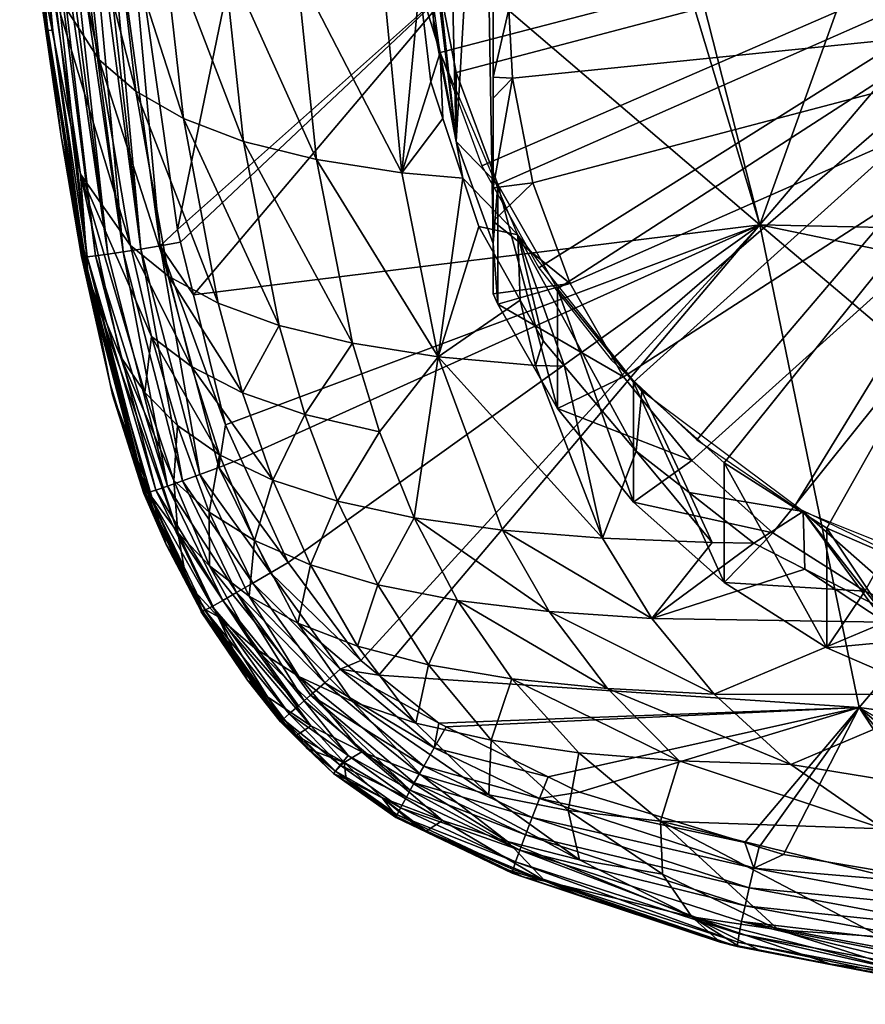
# Model space of a CAD drawing. Extents: x -0.096 to 0.096, y -0.15 to 0.
# Tile 59 of 256: x -0.018 to -0.005, y -0.15 to -0.134. Entities that reach past the tile are written whole.
import ezdxf

# ---------------------------------------------------------------- set-up
doc = ezdxf.new("R2010")
doc.units = 0
doc.layers.add('mesh', color=7, linetype='CONTINUOUS')

msp = doc.modelspace()

# ---------------------------------------------------------------- meshes
at = {"layer": 'mesh'}
mesh = msp.add_polyface(dxfattribs=at)
corners = [(-0.01158, -0.136368, -0.00253), (-0.011935, -0.133438, 0.001377), (-0.01158, -0.13528, 0.001836), (-0.011935, -0.134527, -0.002989), (-0.012, -0.132227, 0.001075), (-0.011981, -0.132653, -0.003456), (-0.011981, -0.131565, 0.00091), (-0.011716, -0.129708, 0.000447), (-0.011716, -0.130797, -0.003919), (-0.010495, -0.132027, -0.007735), (-0.011, -0.131743, -0.007485), (-0.011, -0.131843, -0.007468), (-0.01075, -0.134284, -0.007172), (-0.011, -0.135355, -0.006705), (-0.010692, -0.135368, -0.006902), (-0.011, -0.137969, -0.002131), (-0.011, -0.128663, -0.004451), (-0.011148, -0.129006, -0.004366), (-0.01225, -0.131889, 0.002434), (-0.012232, -0.132971, -0.001902), (-0.012246, -0.133142, -0.001848), (-0.011833, -0.128812, 0.001667), (-0.012156, -0.133916, -0.001621), (-0.012075, -0.130999, -0.002524), (-0.011431, -0.133722, 0.019864), (-0.015958, -0.137752, 0.018745), (-0.014565, -0.131, 0.019379), (-0.00912, -0.131, 0.020314), (-0.014154, -0.132137, -0.00083), (-0.01414, -0.131, -0.001114), (-0.014412, -0.131, -0.000821), (-0.012723, -0.133865, -0.001322), (-0.012432, -0.136859, -0.000275), (-0.01198, -0.135426, -0.001178), (-0.013583, -0.131, -0.001522), (-0.014046, -0.131, -0.001215), (-0.014084, -0.133661, -0.000367), (-0.013777, -0.136649, 0.000693), (-0.011, -0.133685, -0.007164), (-0.010733, -0.13369, -0.00732), (-0.011833, -0.134965, 0.003201), (-0.012661, -0.130999, -0.002135)]
mesh.append_faces([[corners[k] for k in face] for face in [(0, 1, 2, 2), (3, 1, 0, 0), (3, 4, 1, 1), (5, 4, 3, 3), (5, 6, 4, 4), (5, 7, 6, 6), (8, 7, 5, 5), (9, 10, 11, 11), (12, 13, 14, 14), (15, 11, 16, 16), (17, 15, 16, 16), (17, 0, 15, 15), (0, 5, 3, 3), (0, 8, 5, 5), (17, 8, 0, 0), (18, 19, 20, 20), (21, 19, 18, 18), (22, 18, 20, 20), (21, 23, 19, 19), (24, 25, 26, 26), (26, 27, 24, 24), (28, 29, 30, 30), (31, 20, 19, 19), (31, 22, 20, 20), (32, 22, 31, 31), (32, 33, 22, 22), (31, 34, 35, 35), (28, 35, 29, 29), (28, 31, 35, 35), (36, 31, 28, 28), (36, 32, 31, 31), (37, 32, 36, 36), (12, 38, 13, 13), (39, 38, 12, 12), (11, 38, 39, 39), (15, 38, 11, 11), (15, 13, 38, 38), (22, 40, 18, 18), (33, 40, 22, 22), (31, 41, 34, 34), (19, 41, 31, 31), (23, 41, 19, 19)]])
mesh = msp.add_polyface(dxfattribs=at)
corners = [(-0.009988, -0.140563, -0.004863), (-0.010926, -0.137043, 0.002276), (-0.009988, -0.138681, 0.002684), (-0.010495, -0.132027, -0.007735), (-0.011, -0.131843, -0.007468), (-0.010733, -0.13369, -0.00732), (-0.009986, -0.130423, -0.008135), (-0.011, -0.131743, -0.007485), (-0.010374, -0.137018, -0.00649), (-0.011, -0.137618, -0.005859), (-0.009788, -0.138597, -0.006097), (-0.010692, -0.135368, -0.006902), (-0.011, -0.137097, -0.006062), (-0.011, -0.138762, -0.005312), (0, -0.132227, 0.001075), (-0.011935, -0.133438, 0.001377), (-0.012, -0.132227, 0.001075), (-0.011981, -0.131565, 0.00091), (-0.0002, -0.143869, 0.003978), (-0.002122, -0.143687, 0.003933), (-0.008792, -0.140152, 0.003051), (-0.007368, -0.141418, 0.003367), (-0.005753, -0.142446, 0.003623), (-0.01158, -0.13528, 0.001836), (0, -0.134284, -0.007172), (-0.01075, -0.134284, -0.007172), (-0.008948, -0.140065, -0.005731), (-0.0066, -0.142517, -0.00512), (-0.005154, -0.143437, -0.00489), (-0.009219, -0.128918, -0.00851), (-0.004411, -0.131, 0.020653), (-0.001135, -0.131, 0.02084), (-0.006807, -0.137677, 0.020112), (-0.008502, -0.131, 0.02042), (-0.008816, -0.131, 0.020366), (-0.011431, -0.133722, 0.019864), (-0.00912, -0.131, 0.020314), (0.000018, -0.137825, 0.020393), (0, -0.131, 0.020905), (0.000017, -0.139095, 0.02023), (0, -0.131889, 0.002434), (-0.012026, -0.129626, 0.001869), (-0.012241, -0.131433, 0.00232), (-0.012169, -0.133252, 0.002774), (-0.009145, -0.139797, 0.004405), (-0.007794, -0.141059, 0.00472), (-0.010282, -0.13835, 0.004045), (-0.011178, -0.136751, 0.003646), (-0.00626, -0.142106, 0.004981), (-0.002791, -0.143462, 0.005319), (-0.000938, -0.14374, 0.005389), (-0.010609, -0.137832, 0.003915), (-0.011225, -0.137702, -0.000586), (-0.010574, -0.13886, -0.000286), (-0.011833, -0.134965, 0.003201)]
mesh.append_faces([[corners[k] for k in face] for face in [(0, 1, 2, 2), (3, 4, 5, 5), (6, 7, 3, 3), (8, 9, 10, 10), (11, 12, 8, 8), (9, 13, 10, 10), (14, 15, 16, 16), (16, 17, 14, 14), (18, 19, 14, 14), (14, 20, 2, 2), (14, 21, 20, 20), (22, 21, 14, 14), (14, 23, 15, 15), (14, 1, 23, 23), (2, 1, 14, 14), (24, 5, 25, 25), (24, 8, 10, 10), (24, 11, 8, 8), (25, 11, 24, 24), (10, 26, 24, 24), (27, 28, 24, 24), (24, 3, 5, 5), (24, 6, 3, 3), (29, 6, 24, 24), (30, 31, 32, 32), (32, 33, 30, 30), (32, 34, 33, 33), (35, 34, 32, 32), (35, 36, 34, 34), (37, 31, 38, 38), (37, 32, 31, 31), (39, 32, 37, 37), (40, 41, 42, 42), (42, 43, 40, 40), (40, 44, 45, 45), (40, 46, 44, 44), (47, 46, 40, 40), (45, 48, 40, 40), (49, 50, 40, 40), (51, 52, 53, 53), (40, 54, 47, 47), (40, 43, 54, 54)]])
mesh = msp.add_polyface(dxfattribs=at)
corners = [(-0.017506, -0.132099, 0.005073), (-0.017712, -0.131, 0.005722), (-0.018043, -0.131, 0.00835), (-0.017609, -0.131, 0.004904), (-0.017925, -0.133941, 0.009644), (-0.018084, -0.131, 0.008674), (-0.018233, -0.131, 0.009858), (-0.017189, -0.135083, 0.006141), (-0.018382, -0.131, 0.011042), (-0.01831, -0.132669, 0.013428), (-0.0184, -0.131, 0.012854), (-0.018411, -0.131, 0.013951), (-0.015154, -0.131, -0.000024), (-0.014154, -0.132137, -0.00083), (-0.014412, -0.131, -0.000821), (-0.015317, -0.13186, 0.000283), (-0.01586, -0.131, 0.000785), (-0.016229, -0.131, 0.001454), (-0.015794, -0.131, 0.000665), (-0.015272, -0.131, 0.000104), (-0.01696, -0.132604, 0.003465), (-0.017248, -0.131, 0.003659), (-0.017559, -0.131, 0.00473), (-0.017128, -0.131, 0.003247), (-0.01524, -0.133382, 0.000751), (-0.014084, -0.133661, -0.000367), (-0.0162, -0.13303, 0.002028), (-0.016285, -0.131511, 0.001553), (-0.016379, -0.131, 0.001725), (-0.017184, -0.131015, 0.018875), (-0.016895, -0.131, 0.018978), (-0.016778, -0.13201, 0.018952), (-0.016534, -0.138058, 0.018483), (-0.017468, -0.131028, 0.018733), (-0.017336, -0.131023, 0.018821), (-0.018394, -0.131413, 0.017099), (-0.018373, -0.131041, 0.017491), (-0.017998, -0.134618, 0.017209), (-0.018428, -0.131037, 0.017267), (-0.01844, -0.131032, 0.017123), (-0.01826, -0.131046, 0.017839), (-0.017919, -0.134621, 0.017537), (-0.016814, -0.138103, 0.018269), (-0.017744, -0.131039, 0.01855), (-0.017843, -0.131041, 0.01844), (-0.017057, -0.138139, 0.018002), (-0.017967, -0.131044, 0.018303), (-0.018158, -0.131047, 0.018032), (-0.018083, -0.131047, 0.018175), (-0.014565, -0.131, 0.019379), (-0.017027, -0.131, 0.002901)]
mesh.append_faces([[corners[k] for k in face] for face in [(0, 1, 2, 2), (0, 3, 1, 1), (4, 5, 6, 6), (4, 2, 5, 5), (7, 0, 2, 2), (8, 4, 6, 6), (8, 9, 4, 4), (10, 9, 8, 8), (11, 9, 10, 10), (12, 13, 14, 14), (15, 16, 17, 17), (15, 18, 16, 16), (19, 18, 15, 15), (20, 21, 22, 22), (20, 23, 21, 21), (15, 12, 19, 19), (15, 13, 12, 12), (24, 13, 15, 15), (24, 25, 13, 13), (15, 26, 24, 24), (15, 27, 26, 26), (17, 27, 15, 15), (17, 28, 27, 27), (20, 26, 27, 27), (0, 22, 3, 3), (0, 20, 22, 22), (29, 30, 31, 31), (32, 33, 34, 34), (35, 36, 37, 37), (35, 38, 36, 36), (39, 38, 35, 35), (36, 40, 41, 41), (42, 43, 33, 33), (42, 44, 43, 43), (45, 46, 44, 44), (47, 40, 48, 48), (49, 31, 30, 30), (11, 39, 9, 9), (39, 35, 9, 9), (27, 28, 50, 50), (50, 23, 20, 20), (20, 27, 50, 50)]])
mesh = msp.add_polyface(dxfattribs=at)
corners = [(-0.017998, -0.134618, 0.017209), (-0.018006, -0.134607, 0.016895), (-0.018394, -0.131413, 0.017099), (-0.017866, -0.135753, 0.016822), (-0.017788, -0.136286, 0.016795), (-0.017468, -0.138175, 0.016861), (-0.01623, -0.138007, 0.01864), (-0.016778, -0.13201, 0.018952), (-0.015958, -0.137752, 0.018745), (-0.017919, -0.134621, 0.017537), (-0.017425, -0.138179, 0.017197), (-0.014565, -0.131, 0.019379), (-0.011431, -0.133722, 0.019864), (-0.01591, -0.137949, 0.018739), (-0.017189, -0.135083, 0.006141), (-0.018043, -0.131, 0.00835), (-0.017925, -0.133941, 0.009644), (-0.016615, -0.135577, 0.004555), (-0.017506, -0.132099, 0.005073), (-0.01831, -0.132669, 0.013428), (-0.013777, -0.136649, 0.000693), (-0.014084, -0.133661, -0.000367), (-0.01524, -0.133382, 0.000751), (-0.01492, -0.136365, 0.001821), (-0.0162, -0.13303, 0.002028), (-0.017482, -0.136878, 0.010812), (-0.017362, -0.138521, 0.015815), (-0.0167, -0.138003, 0.007347), (-0.016094, -0.138486, 0.005786), (-0.015865, -0.136007, 0.00311), (-0.01696, -0.132604, 0.003465), (-0.01436, -0.139259, 0.003084), (-0.015319, -0.138906, 0.004361), (-0.017184, -0.131015, 0.018875), (-0.016534, -0.138058, 0.018483), (-0.017336, -0.131023, 0.018821), (-0.016814, -0.138103, 0.018269), (-0.017468, -0.131028, 0.018733), (-0.018373, -0.131041, 0.017491), (-0.01826, -0.131046, 0.017839), (-0.017382, -0.138177, 0.017366), (-0.018158, -0.131047, 0.018032), (-0.017249, -0.138164, 0.017696), (-0.017057, -0.138139, 0.018002), (-0.017843, -0.131041, 0.01844), (-0.018083, -0.131047, 0.018175), (-0.017967, -0.131044, 0.018303), (-0.017417, -0.138158, 0.01668)]
mesh.append_faces([[corners[k] for k in face] for face in [(0, 1, 2, 2), (0, 3, 1, 1), (0, 4, 3, 3), (5, 4, 0, 0), (6, 7, 8, 8), (9, 10, 0, 0), (11, 8, 7, 7), (12, 13, 8, 8), (14, 15, 16, 16), (17, 18, 14, 14), (19, 3, 4, 4), (19, 1, 3, 3), (19, 2, 1, 1), (20, 21, 22, 22), (22, 23, 20, 20), (22, 24, 23, 23), (25, 19, 26, 26), (25, 16, 19, 19), (27, 16, 25, 25), (27, 14, 16, 16), (28, 17, 14, 14), (29, 24, 30, 30), (29, 23, 24, 24), (31, 23, 29, 29), (17, 30, 18, 18), (17, 29, 30, 30), (32, 29, 17, 17), (6, 33, 7, 7), (34, 33, 6, 6), (35, 33, 34, 34), (36, 37, 34, 34), (0, 38, 9, 9), (39, 40, 9, 9), (40, 41, 42, 42), (39, 41, 40, 40), (43, 44, 36, 36), (45, 46, 43, 43), (42, 45, 43, 43), (41, 45, 42, 42), (47, 19, 4, 4), (26, 19, 47, 47)]])
mesh = msp.add_polyface(dxfattribs=at)
corners = [(-0.005753, -0.144327, -0.003924), (-0.007368, -0.141418, 0.003367), (-0.005753, -0.142446, 0.003623), (-0.007368, -0.143299, -0.004181), (-0.008792, -0.140152, 0.003051), (-0.008792, -0.142034, -0.004496), (-0.009988, -0.138681, 0.002684), (-0.009988, -0.140563, -0.004863), (-0.010926, -0.138924, -0.005271), (-0.010926, -0.137043, 0.002276), (-0.007876, -0.141383, -0.005402), (-0.0066, -0.142517, -0.00512), (-0.008948, -0.140065, -0.005731), (-0.009788, -0.138597, -0.006097), (-0.011, -0.138762, -0.005312), (0, -0.132227, 0.001075), (-0.003989, -0.143209, 0.003813), (-0.002122, -0.143687, 0.003933), (0, -0.134284, -0.007172), (-0.003574, -0.144121, -0.00472), (-0.001901, -0.14455, -0.004613), (-0.005154, -0.143437, -0.00489), (-0.000179, -0.144713, -0.004572), (-0.010609, -0.137832, 0.003915), (-0.010213, -0.139501, -0.00012), (-0.009877, -0.139899, 0), (-0.008662, -0.140293, 0.004529), (-0.007916, -0.141886, 0.000657), (-0.006125, -0.142182, 0.005), (-0.006807, -0.137677, 0.020112), (-0.002153, -0.141613, 0.019935), (-0.005244, -0.145263, 0.019257), (-0.012794, -0.144754, 0.018586), (0.000017, -0.139095, 0.02023), (-0.01033, -0.13989, 0.000178), (-0.009281, -0.142603, 0.001833), (-0.011862, -0.139749, 0.000995), (-0.010849, -0.142476, 0.002621), (0, -0.131889, 0.002434), (-0.004579, -0.142913, 0.005182), (-0.002791, -0.143462, 0.005319), (-0.00626, -0.142106, 0.004981), (-0.008749, -0.141233, 0.000404), (-0.010574, -0.13886, -0.000286), (-0.006901, -0.142683, 0.000966), (-0.013076, -0.144528, 0.018582), (-0.014222, -0.142986, 0.018595), (0.000012, -0.143328, 0.019686), (-0.007554, -0.142671, 0.001173)]
mesh.append_faces([[corners[k] for k in face] for face in [(0, 1, 2, 2), (3, 4, 1, 1), (5, 4, 3, 3), (5, 6, 4, 4), (7, 6, 5, 5), (8, 9, 7, 7), (10, 5, 11, 11), (10, 7, 5, 5), (12, 7, 10, 10), (12, 8, 7, 7), (13, 8, 12, 12), (13, 14, 8, 8), (15, 16, 2, 2), (15, 17, 16, 16), (18, 10, 11, 11), (18, 12, 10, 10), (18, 19, 20, 20), (18, 21, 19, 19), (20, 22, 18, 18), (23, 24, 25, 25), (26, 27, 28, 28), (29, 30, 31, 31), (31, 32, 29, 29), (33, 30, 29, 29), (34, 25, 24, 24), (34, 35, 25, 25), (36, 35, 34, 34), (36, 37, 35, 35), (38, 39, 40, 40), (38, 41, 39, 39), (42, 23, 25, 25), (42, 26, 23, 23), (23, 43, 24, 24), (28, 27, 44, 44), (26, 42, 27, 27), (45, 46, 29, 29), (47, 30, 33, 33), (35, 42, 25, 25), (48, 42, 35, 35), (48, 27, 42, 42), (44, 27, 48, 48), (24, 43, 34, 34)]])
mesh = msp.add_polyface(dxfattribs=at)
corners = [(-0.010926, -0.137043, 0.002276), (-0.011, -0.137969, -0.002131), (-0.01158, -0.136368, -0.00253), (-0.01158, -0.13528, 0.001836), (-0.010926, -0.138924, -0.005271), (-0.011, -0.138762, -0.005312), (-0.010374, -0.137018, -0.00649), (-0.011, -0.137097, -0.006062), (-0.011, -0.137618, -0.005859), (-0.010692, -0.135368, -0.006902), (-0.011, -0.135683, -0.006615), (-0.011, -0.135355, -0.006705), (-0.010609, -0.137832, 0.003915), (-0.011477, -0.136943, -0.000783), (-0.011225, -0.137702, -0.000586), (-0.006807, -0.137677, 0.020112), (-0.015707, -0.138779, 0.018711), (-0.011431, -0.133722, 0.019864), (-0.015206, -0.140823, 0.018643), (-0.014963, -0.141357, 0.018631), (-0.014222, -0.142986, 0.018595), (-0.01591, -0.137949, 0.018739), (-0.012432, -0.136859, -0.000275), (-0.011788, -0.136005, -0.001028), (-0.01198, -0.135426, -0.001178), (-0.011862, -0.139749, 0.000995), (-0.013777, -0.136649, 0.000693), (-0.012783, -0.140933, 0.002709), (-0.01224, -0.142283, 0.003552), (-0.013207, -0.139539, 0.001963), (-0.01492, -0.136365, 0.001821), (-0.013956, -0.14066, 0.003815), (-0.01436, -0.139259, 0.003084), (-0.013446, -0.142022, 0.004631), (-0.012808, -0.143337, 0.005549), (-0.010849, -0.142476, 0.002621), (-0.010118, -0.143756, 0.003614), (-0.014463, -0.141691, 0.005861), (-0.013871, -0.143023, 0.006743), (-0.011833, -0.134965, 0.003201), (-0.010574, -0.13886, -0.000286), (-0.01033, -0.13989, 0.000178)]
mesh.append_faces([[corners[k] for k in face] for face in [(0, 1, 2, 2), (2, 3, 0, 0), (4, 1, 0, 0), (5, 1, 4, 4), (6, 7, 8, 8), (9, 10, 7, 7), (11, 10, 9, 9), (10, 11, 1, 1), (1, 7, 10, 10), (1, 8, 7, 7), (5, 8, 1, 1), (12, 13, 14, 14), (15, 16, 17, 17), (15, 18, 16, 16), (15, 19, 18, 18), (15, 20, 19, 19), (16, 21, 17, 17), (22, 13, 23, 23), (23, 24, 22, 22), (25, 22, 26, 26), (25, 13, 22, 22), (14, 13, 25, 25), (25, 27, 28, 28), (25, 29, 27, 27), (26, 29, 25, 25), (26, 30, 29, 29), (31, 29, 32, 32), (31, 27, 29, 29), (33, 27, 31, 31), (33, 28, 27, 27), (34, 28, 33, 33), (28, 35, 25, 25), (28, 36, 35, 35), (37, 33, 31, 31), (38, 33, 37, 37), (38, 34, 33, 33), (39, 13, 12, 12), (39, 23, 13, 13), (24, 23, 39, 39), (40, 25, 41, 41), (14, 25, 40, 40)]])
mesh = msp.add_polyface(dxfattribs=at)
corners = [(-0.01623, -0.138007, 0.01864), (-0.015707, -0.138779, 0.018711), (-0.015206, -0.140823, 0.018643), (-0.01591, -0.137949, 0.018739), (-0.015958, -0.137752, 0.018745), (-0.017998, -0.134618, 0.017209), (-0.017454, -0.138179, 0.017028), (-0.017468, -0.138175, 0.016861), (-0.017425, -0.138179, 0.017197), (-0.017919, -0.134621, 0.017537), (-0.017382, -0.138177, 0.017366), (-0.017249, -0.138164, 0.017696), (-0.016299, -0.141849, 0.017541), (-0.015309, -0.141491, 0.018527), (-0.015606, -0.141602, 0.018365), (-0.016534, -0.138058, 0.018483), (-0.01588, -0.141702, 0.018141), (-0.016814, -0.138103, 0.018269), (-0.016116, -0.141786, 0.017862), (-0.017057, -0.138139, 0.018002), (-0.016491, -0.141901, 0.016675), (-0.017018, -0.140176, 0.016557), (-0.016483, -0.141902, 0.016847), (-0.01646, -0.141898, 0.017021), (-0.016422, -0.141887, 0.017197), (-0.014463, -0.141691, 0.005861), (-0.014939, -0.140316, 0.005073), (-0.015738, -0.139905, 0.006478), (-0.017362, -0.138521, 0.015815), (-0.016857, -0.139748, 0.012127), (-0.017482, -0.136878, 0.010812), (-0.015953, -0.142515, 0.013666), (-0.016362, -0.141959, 0.015384), (-0.016984, -0.140348, 0.016546), (-0.016094, -0.138486, 0.005786), (-0.017189, -0.135083, 0.006141), (-0.0167, -0.138003, 0.007347), (-0.015319, -0.138906, 0.004361), (-0.016615, -0.135577, 0.004555), (-0.015297, -0.141292, 0.007239), (-0.016368, -0.139431, 0.008019), (-0.015961, -0.140831, 0.008752), (-0.016473, -0.140313, 0.010388), (-0.016019, -0.141696, 0.01116), (-0.01436, -0.139259, 0.003084), (-0.013207, -0.139539, 0.001963), (-0.01492, -0.136365, 0.001821), (-0.015865, -0.136007, 0.00311), (-0.013956, -0.14066, 0.003815), (-0.017417, -0.138158, 0.01668), (-0.017788, -0.136286, 0.016795)]
mesh.append_faces([[corners[k] for k in face] for face in [(0, 1, 2, 2), (0, 3, 1, 1), (4, 3, 0, 0), (5, 6, 7, 7), (5, 8, 6, 6), (9, 10, 8, 8), (10, 11, 12, 12), (13, 0, 2, 2), (14, 15, 0, 0), (16, 17, 15, 15), (18, 19, 17, 17), (11, 19, 18, 18), (7, 20, 21, 21), (6, 20, 7, 7), (8, 22, 6, 6), (10, 23, 8, 8), (12, 24, 10, 10), (25, 26, 27, 27), (28, 29, 30, 30), (28, 31, 29, 29), (32, 31, 28, 28), (28, 21, 33, 33), (34, 35, 36, 36), (37, 38, 34, 34), (39, 27, 40, 40), (41, 40, 42, 42), (41, 39, 40, 40), (34, 26, 37, 37), (34, 27, 26, 26), (36, 27, 34, 34), (36, 40, 27, 27), (30, 40, 36, 36), (30, 42, 40, 40), (29, 42, 30, 30), (29, 43, 42, 42), (44, 45, 46, 46), (37, 44, 47, 47), (26, 44, 37, 37), (26, 48, 44, 44), (7, 49, 50, 50), (7, 21, 49, 49), (49, 21, 28, 28)]])
mesh = msp.add_polyface(dxfattribs=at)
corners = [(-0.012088, -0.146186, 0.018325), (-0.011924, -0.1459, 0.018495), (-0.010268, -0.146693, 0.018538), (-0.013645, -0.144875, 0.018315), (-0.013404, -0.144661, 0.018481), (-0.011854, -0.145509, 0.018602), (-0.012794, -0.144754, 0.018586), (-0.010131, -0.146356, 0.018639), (-0.009639, -0.146598, 0.01865), (-0.011735, -0.145568, 0.018604), (-0.012237, -0.146449, 0.018087), (-0.013868, -0.145072, 0.018085), (-0.012303, -0.146567, 0.017945), (-0.012453, -0.146843, 0.017448), (-0.013401, -0.14617, 0.017444), (-0.012361, -0.146673, 0.017789), (-0.013478, -0.146265, 0.017081), (-0.012508, -0.146951, 0.017082), (-0.013508, -0.146305, 0.016715), (-0.012526, -0.146996, 0.016714), (-0.013306, -0.14639, 0.016372), (-0.013279, -0.146021, 0.017782), (-0.005244, -0.145263, 0.019257), (-0.012741, -0.146686, 0.015416), (-0.013338, -0.146132, 0.014734), (-0.012134, -0.146325, 0.011403), (-0.011066, -0.146637, 0.010214), (-0.013211, -0.145173, 0.010133), (-0.012212, -0.14551, 0.008888), (-0.01306, -0.145961, 0.012707), (-0.011793, -0.147043, 0.01413), (-0.014051, -0.144777, 0.011505), (-0.010774, -0.147373, 0.012901), (-0.008504, -0.143866, 0.002863), (-0.010849, -0.142476, 0.002621), (-0.010118, -0.143756, 0.003614), (-0.012808, -0.143337, 0.005549), (-0.011556, -0.143581, 0.004507), (-0.01224, -0.142283, 0.003552), (-0.012014, -0.144594, 0.006593), (-0.010703, -0.144816, 0.005598), (-0.011031, -0.145781, 0.007789), (-0.009652, -0.145978, 0.006848), (-0.00982, -0.146884, 0.009167), (-0.009202, -0.144968, 0.004756), (-0.008076, -0.146102, 0.006066), (-0.013132, -0.1443, 0.007743), (-0.013076, -0.144528, 0.018582), (-0.006807, -0.137677, 0.020112)]
mesh.append_faces([[corners[k] for k in face] for face in [(0, 1, 2, 2), (3, 1, 0, 0), (4, 1, 3, 3), (4, 5, 1, 1), (6, 5, 4, 4), (2, 7, 8, 8), (1, 7, 2, 2), (1, 9, 7, 7), (5, 9, 1, 1), (10, 11, 0, 0), (12, 11, 10, 10), (13, 14, 15, 15), (13, 16, 14, 14), (17, 18, 16, 16), (19, 20, 18, 18), (14, 21, 15, 15), (12, 15, 21, 21), (22, 5, 6, 6), (20, 23, 24, 24), (25, 26, 27, 27), (26, 28, 27, 27), (29, 24, 30, 30), (29, 25, 31, 31), (32, 25, 29, 29), (33, 34, 35, 35), (36, 37, 38, 38), (39, 37, 36, 36), (39, 40, 37, 37), (41, 40, 39, 39), (41, 42, 40, 40), (43, 42, 41, 41), (37, 35, 38, 38), (37, 44, 35, 35), (40, 44, 37, 37), (42, 45, 40, 40), (46, 39, 36, 36), (28, 39, 46, 46), (28, 41, 39, 39), (26, 41, 28, 28), (26, 43, 41, 41), (6, 4, 47, 47), (48, 6, 47, 47)]])
mesh = msp.add_polyface(dxfattribs=at)
corners = [(-0.016491, -0.141901, 0.016675), (-0.016136, -0.142704, 0.016448), (-0.016434, -0.141875, 0.016482), (-0.016984, -0.140348, 0.016546), (-0.017018, -0.140176, 0.016557), (-0.016536, -0.141594, 0.016494), (-0.01588, -0.141702, 0.018141), (-0.01503, -0.143456, 0.018105), (-0.016116, -0.141786, 0.017862), (-0.015606, -0.141602, 0.018365), (-0.014775, -0.143309, 0.018332), (-0.015309, -0.141491, 0.018527), (-0.0145, -0.143149, 0.018495), (-0.014222, -0.142986, 0.018595), (-0.014963, -0.141357, 0.018631), (-0.016299, -0.141849, 0.017541), (-0.015247, -0.14358, 0.017824), (-0.017249, -0.138164, 0.017696), (-0.015563, -0.143753, 0.016975), (-0.01646, -0.141898, 0.017021), (-0.016422, -0.141887, 0.017197), (-0.015583, -0.143762, 0.016799), (-0.016483, -0.141902, 0.016847), (-0.015206, -0.140823, 0.018643), (-0.01623, -0.138007, 0.01864), (-0.016534, -0.138058, 0.018483), (-0.016814, -0.138103, 0.018269), (-0.017454, -0.138179, 0.017028), (-0.017425, -0.138179, 0.017197), (-0.017382, -0.138177, 0.017366), (-0.015416, -0.143675, 0.0175), (-0.017362, -0.138521, 0.015815), (-0.016362, -0.141959, 0.015384), (-0.015297, -0.141292, 0.007239), (-0.014463, -0.141691, 0.005861), (-0.015738, -0.139905, 0.006478), (-0.01475, -0.142641, 0.008084), (-0.013871, -0.143023, 0.006743), (-0.016019, -0.141696, 0.01116), (-0.015961, -0.140831, 0.008752), (-0.016473, -0.140313, 0.010388), (-0.01546, -0.142196, 0.009561), (-0.015455, -0.143038, 0.012018), (-0.014835, -0.143516, 0.010469), (-0.015813, -0.143307, 0.016231), (-0.015953, -0.142515, 0.013666), (-0.015824, -0.143226, 0.016446), (-0.016857, -0.139748, 0.012127), (-0.013956, -0.14066, 0.003815), (-0.014939, -0.140316, 0.005073)]
mesh.append_faces([[corners[k] for k in face] for face in [(0, 1, 2, 2), (0, 3, 4, 4), (0, 5, 3, 3), (2, 5, 0, 0), (6, 7, 8, 8), (9, 10, 6, 6), (11, 12, 9, 9), (11, 13, 12, 12), (14, 13, 11, 11), (15, 8, 16, 16), (15, 17, 8, 8), (18, 19, 20, 20), (21, 22, 19, 19), (11, 23, 14, 14), (9, 24, 11, 11), (6, 25, 9, 9), (8, 26, 6, 6), (27, 22, 0, 0), (28, 19, 22, 22), (29, 20, 19, 19), (15, 30, 20, 20), (16, 30, 15, 15), (31, 3, 32, 32), (32, 2, 1, 1), (32, 5, 2, 2), (3, 5, 32, 32), (33, 34, 35, 35), (36, 34, 33, 33), (36, 37, 34, 34), (38, 39, 40, 40), (38, 41, 39, 39), (42, 41, 38, 38), (42, 43, 41, 41), (41, 33, 39, 39), (41, 36, 33, 33), (43, 36, 41, 41), (32, 44, 45, 45), (1, 46, 32, 32), (45, 38, 47, 47), (45, 42, 38, 38), (34, 48, 49, 49)]])
mesh = msp.add_polyface(dxfattribs=at)
corners = [(-0.005753, -0.144327, -0.003924), (-0.005753, -0.142446, 0.003623), (-0.003989, -0.14509, -0.003734), (-0.007368, -0.143299, -0.004181), (-0.007368, -0.141418, 0.003367), (-0.005154, -0.143437, -0.00489), (-0.0066, -0.142517, -0.00512), (-0.008792, -0.142034, -0.004496), (-0.006125, -0.142182, 0.005), (-0.006098, -0.14309, 0.001164), (-0.005078, -0.143608, 0.001417), (-0.00496, -0.143667, 0.001446), (-0.004183, -0.143899, 0.00158), (-0.010268, -0.146693, 0.018538), (-0.009639, -0.146598, 0.01865), (-0.007042, -0.14739, 0.018727), (-0.0069, -0.147793, 0.018636), (-0.006817, -0.147459, 0.018734), (-0.010385, -0.146992, 0.018374), (-0.006434, -0.147576, 0.018745), (-0.005244, -0.145263, 0.019257), (-0.003396, -0.148089, 0.018851), (-0.010131, -0.146356, 0.018639), (-0.011735, -0.145568, 0.018604), (-0.011854, -0.145509, 0.018602), (-0.004834, -0.143923, 0.001715), (-0.009281, -0.142603, 0.001833), (-0.008504, -0.143866, 0.002863), (-0.007554, -0.142671, 0.001173), (-0.007523, -0.145054, 0.004057), (-0.003723, -0.145063, 0.003013), (-0.006317, -0.146159, 0.005431), (-0.00486, -0.147171, 0.007007), (-0.008076, -0.146102, 0.006066), (-0.008368, -0.147054, 0.008286), (-0.009202, -0.144968, 0.004756), (-0.010118, -0.143756, 0.003614), (-0.010849, -0.142476, 0.002621), (-0.010703, -0.144816, 0.005598), (-0.009652, -0.145978, 0.006848), (-0.00982, -0.146884, 0.009167), (-0.008335, -0.147885, 0.010765), (-0.009641, -0.147661, 0.011764), (-0.006901, -0.142683, 0.000966)]
mesh.append_faces([[corners[k] for k in face] for face in [(0, 1, 2, 2), (3, 4, 0, 0), (5, 3, 0, 0), (6, 3, 5, 5), (6, 7, 3, 3), (8, 9, 10, 10), (8, 11, 12, 12), (10, 11, 8, 8), (13, 14, 15, 15), (16, 15, 17, 17), (16, 13, 15, 15), (18, 13, 16, 16), (19, 20, 21, 21), (19, 17, 20, 20), (22, 23, 20, 20), (20, 14, 22, 22), (20, 15, 14, 14), (17, 15, 20, 20), (23, 24, 20, 20), (25, 10, 9, 9), (25, 11, 10, 10), (25, 12, 11, 11), (26, 27, 28, 28), (27, 25, 9, 9), (29, 25, 27, 27), (29, 30, 25, 25), (31, 30, 29, 29), (32, 33, 34, 34), (31, 33, 32, 32), (31, 35, 33, 33), (29, 35, 31, 31), (29, 36, 35, 35), (27, 36, 29, 29), (26, 37, 27, 27), (38, 33, 35, 35), (39, 34, 33, 33), (40, 34, 39, 39), (40, 41, 34, 34), (42, 41, 40, 40), (8, 43, 9, 9), (28, 27, 43, 43), (27, 9, 43, 43)]])
mesh = msp.add_polyface(dxfattribs=at)
corners = [(-0.016491, -0.141901, 0.016675), (-0.015583, -0.143762, 0.016799), (-0.016136, -0.142704, 0.016448), (-0.015824, -0.143226, 0.016446), (-0.015646, -0.143523, 0.016445), (-0.015589, -0.143763, 0.016626), (-0.015526, -0.143723, 0.016445), (-0.01588, -0.141702, 0.018141), (-0.014775, -0.143309, 0.018332), (-0.01503, -0.143456, 0.018105), (-0.015606, -0.141602, 0.018365), (-0.0145, -0.143149, 0.018495), (-0.015247, -0.14358, 0.017824), (-0.013967, -0.14516, 0.017947), (-0.016116, -0.141786, 0.017862), (-0.015528, -0.143736, 0.017152), (-0.015416, -0.143675, 0.0175), (-0.014202, -0.145367, 0.017467), (-0.016422, -0.141887, 0.017197), (-0.015563, -0.143753, 0.016975), (-0.01646, -0.141898, 0.017021), (-0.016483, -0.141902, 0.016847), (-0.014324, -0.145473, 0.016933), (-0.014339, -0.145486, 0.016754), (-0.014342, -0.145488, 0.016579), (-0.013645, -0.144875, 0.018315), (-0.013404, -0.144661, 0.018481), (-0.014057, -0.145239, 0.017797), (-0.015813, -0.143307, 0.016231), (-0.015327, -0.143834, 0.014574), (-0.014066, -0.143938, 0.009039), (-0.013871, -0.143023, 0.006743), (-0.01475, -0.142641, 0.008084), (-0.013132, -0.1443, 0.007743), (-0.012212, -0.14551, 0.008888), (-0.014051, -0.144777, 0.011505), (-0.014835, -0.143516, 0.010469), (-0.015455, -0.143038, 0.012018), (-0.013211, -0.145173, 0.010133), (-0.015953, -0.142515, 0.013666), (-0.014751, -0.144328, 0.01299), (-0.016362, -0.141959, 0.015384), (-0.012808, -0.143337, 0.005549), (-0.01486, -0.144837, 0.016442), (-0.013076, -0.144528, 0.018582), (-0.014222, -0.142986, 0.018595)]
mesh.append_faces([[corners[k] for k in face] for face in [(0, 1, 2, 2), (1, 3, 2, 2), (1, 4, 3, 3), (5, 4, 1, 1), (5, 6, 4, 4), (7, 8, 9, 9), (10, 11, 8, 8), (12, 9, 13, 13), (12, 14, 9, 9), (15, 16, 17, 17), (15, 18, 16, 16), (19, 18, 15, 15), (1, 20, 19, 19), (0, 21, 1, 1), (22, 19, 15, 15), (23, 1, 19, 19), (24, 5, 1, 1), (8, 25, 9, 9), (8, 26, 25, 25), (11, 26, 8, 8), (12, 27, 16, 16), (13, 27, 12, 12), (28, 6, 29, 29), (28, 4, 6, 6), (3, 4, 28, 28), (30, 31, 32, 32), (30, 33, 31, 31), (34, 33, 30, 30), (35, 36, 37, 37), (35, 38, 36, 36), (36, 30, 32, 32), (38, 30, 36, 36), (39, 29, 40, 40), (39, 28, 29, 29), (41, 3, 28, 28), (40, 37, 39, 39), (40, 35, 37, 37), (33, 42, 31, 31), (43, 6, 5, 5), (11, 44, 26, 26), (45, 44, 11, 11), (6, 43, 29, 29)]])
mesh = msp.add_polyface(dxfattribs=at)
corners = [(-0.0002, -0.145751, -0.003569), (-0.002122, -0.143687, 0.003933), (-0.0002, -0.143869, 0.003978), (-0.002122, -0.145569, -0.003615), (-0.003989, -0.143209, 0.003813), (-0.003989, -0.14509, -0.003734), (-0.005753, -0.142446, 0.003623), (-0.000179, -0.144713, -0.004572), (-0.001901, -0.14455, -0.004613), (-0.003574, -0.144121, -0.00472), (-0.005753, -0.144327, -0.003924), (-0.005154, -0.143437, -0.00489), (-0.004183, -0.143899, 0.00158), (-0.003155, -0.144204, 0.001757), (-0.003171, -0.14337, 0.005296), (-0.006125, -0.142182, 0.005), (-0.000321, -0.144619, 0.001993), (0, -0.143775, 0.005397), (-0.002691, -0.144343, 0.001837), (0, -0.144623, 0.001994), (-0.003439, -0.148443, 0.018755), (-0.002806, -0.148189, 0.018872), (-0.001711, -0.148228, 0.018905), (-0.003396, -0.148089, 0.018851), (-0.0069, -0.147793, 0.018636), (0.000009, -0.145984, 0.019345), (-0.005244, -0.145263, 0.019257), (-0.002153, -0.141613, 0.019935), (0, -0.14829, 0.018958), (-0.00102, -0.148852, 0.010902), (0.000001, -0.148328, 0.009226), (-0.00486, -0.147171, 0.007007), (-0.003723, -0.145063, 0.003013), (-0.004834, -0.143923, 0.001715), (-0.006317, -0.146159, 0.005431), (-0.00076, -0.147068, 0.006204), (-0.008368, -0.147054, 0.008286), (0.000012, -0.143328, 0.019686), (0.000001, -0.147348, 0.006919), (0.000001, -0.147009, 0.006122), (-0.000002, -0.14492, 0.002429), (0.000001, -0.146821, 0.005678)]
mesh.append_faces([[corners[k] for k in face] for face in [(0, 1, 2, 2), (3, 1, 0, 0), (3, 4, 1, 1), (5, 4, 3, 3), (5, 6, 4, 4), (7, 3, 0, 0), (8, 3, 7, 7), (8, 5, 3, 3), (9, 5, 8, 8), (9, 10, 5, 5), (11, 10, 9, 9), (12, 13, 14, 14), (15, 12, 14, 14), (14, 16, 17, 17), (14, 18, 16, 16), (13, 18, 14, 14), (16, 19, 17, 17), (20, 21, 22, 22), (20, 23, 21, 21), (24, 23, 20, 20), (25, 26, 27, 27), (28, 26, 25, 25), (26, 21, 23, 23), (26, 22, 21, 21), (28, 22, 26, 26), (29, 30, 31, 31), (32, 12, 33, 33), (32, 13, 12, 12), (18, 13, 32, 32), (34, 35, 32, 32), (31, 35, 34, 34), (31, 36, 29, 29), (25, 27, 37, 37), (35, 38, 39, 39), (35, 40, 32, 32), (35, 41, 40, 40), (39, 41, 35, 35), (40, 18, 32, 32), (40, 16, 18, 18), (40, 19, 16, 16), (31, 38, 35, 35), (30, 38, 31, 31)]])
mesh = msp.add_polyface(dxfattribs=at)
corners = [(-0.013645, -0.144875, 0.018315), (-0.012088, -0.146186, 0.018325), (-0.013868, -0.145072, 0.018085), (-0.012303, -0.146567, 0.017945), (-0.013967, -0.14516, 0.017947), (-0.013306, -0.14639, 0.016372), (-0.013474, -0.146266, 0.016374), (-0.013508, -0.146305, 0.016715), (-0.013478, -0.146265, 0.017081), (-0.014297, -0.145449, 0.017112), (-0.013401, -0.14617, 0.017444), (-0.014324, -0.145473, 0.016933), (-0.014339, -0.145486, 0.016754), (-0.014342, -0.145488, 0.016579), (-0.014202, -0.145367, 0.017467), (-0.014057, -0.145239, 0.017797), (-0.013279, -0.146021, 0.017782), (-0.015416, -0.143675, 0.0175), (-0.015528, -0.143736, 0.017152), (-0.015563, -0.143753, 0.016975), (-0.015583, -0.143762, 0.016799), (-0.01503, -0.143456, 0.018105), (-0.014547, -0.145096, 0.015607), (-0.014315, -0.145463, 0.016408), (-0.014091, -0.145703, 0.016176), (-0.013338, -0.146132, 0.014734), (-0.012134, -0.146325, 0.011403), (-0.013211, -0.145173, 0.010133), (-0.014051, -0.144777, 0.011505), (-0.012212, -0.14551, 0.008888), (-0.014066, -0.143938, 0.009039), (-0.013865, -0.145551, 0.014107), (-0.015327, -0.143834, 0.014574), (-0.01306, -0.145961, 0.012707), (-0.014751, -0.144328, 0.01299), (-0.013921, -0.145911, 0.016383), (-0.01486, -0.144837, 0.016442), (-0.015589, -0.143763, 0.016626)]
mesh.append_faces([[corners[k] for k in face] for face in [(0, 1, 2, 2), (3, 4, 2, 2), (5, 6, 7, 7), (8, 9, 10, 10), (8, 11, 9, 9), (7, 11, 8, 8), (7, 12, 11, 11), (13, 12, 7, 7), (14, 15, 16, 16), (14, 17, 15, 15), (10, 14, 16, 16), (9, 14, 10, 10), (9, 18, 14, 14), (11, 18, 9, 9), (12, 19, 11, 11), (13, 20, 12, 12), (21, 2, 4, 4), (21, 0, 2, 2), (4, 16, 15, 15), (3, 16, 4, 4), (22, 23, 24, 24), (5, 25, 6, 6), (26, 27, 28, 28), (27, 29, 30, 30), (31, 24, 25, 25), (31, 22, 24, 24), (32, 22, 31, 31), (33, 31, 25, 25), (34, 31, 33, 33), (34, 32, 31, 31), (33, 28, 34, 34), (35, 13, 7, 7), (13, 23, 36, 36), (35, 23, 13, 13), (7, 6, 35, 35), (36, 37, 13, 13), (24, 23, 35, 35), (22, 36, 23, 23), (25, 35, 6, 6), (25, 24, 35, 35), (32, 36, 22, 22)]])
mesh = msp.add_polyface(dxfattribs=at)
corners = [(-0.010491, -0.147269, 0.018146), (-0.012237, -0.146449, 0.018087), (-0.010385, -0.146992, 0.018374), (-0.012303, -0.146567, 0.017945), (-0.010579, -0.147506, 0.017861), (-0.012088, -0.146186, 0.018325), (-0.010268, -0.146693, 0.018538), (-0.012193, -0.147135, 0.016382), (-0.012526, -0.146996, 0.016714), (-0.011857, -0.147295, 0.016402), (-0.012517, -0.14698, 0.016363), (-0.012508, -0.146951, 0.017082), (-0.013478, -0.146265, 0.017081), (-0.012453, -0.146843, 0.017448), (-0.013508, -0.146305, 0.016715), (-0.013306, -0.14639, 0.016372), (-0.010698, -0.147867, 0.016826), (-0.009525, -0.148263, 0.016532), (-0.010514, -0.147935, 0.016483), (-0.010684, -0.14781, 0.017182), (-0.007161, -0.14902, 0.016984), (-0.010645, -0.147689, 0.017534), (-0.007154, -0.148952, 0.017331), (-0.007131, -0.148821, 0.01767), (-0.012361, -0.146673, 0.017789), (-0.012741, -0.146686, 0.015416), (-0.01018, -0.147997, 0.015831), (-0.012053, -0.147207, 0.016172), (-0.011793, -0.147043, 0.01413), (-0.010774, -0.147373, 0.012901), (-0.01306, -0.145961, 0.012707), (-0.009641, -0.147661, 0.011764), (-0.011066, -0.146637, 0.010214), (-0.012134, -0.146325, 0.011403), (-0.013338, -0.146132, 0.014734), (-0.007875, -0.148558, 0.013588), (-0.00982, -0.146884, 0.009167), (-0.010751, -0.147822, 0.016468)]
mesh.append_faces([[corners[k] for k in face] for face in [(0, 1, 2, 2), (3, 1, 0, 0), (0, 4, 3, 3), (2, 5, 6, 6), (1, 5, 2, 2), (7, 8, 9, 9), (7, 10, 8, 8), (11, 12, 13, 13), (8, 14, 11, 11), (10, 15, 8, 8), (16, 17, 18, 18), (19, 20, 16, 16), (21, 22, 19, 19), (4, 23, 21, 21), (4, 24, 3, 3), (4, 13, 24, 24), (21, 13, 4, 4), (21, 11, 13, 13), (19, 11, 21, 21), (19, 8, 11, 11), (16, 8, 19, 19), (16, 9, 8, 8), (10, 25, 15, 15), (10, 7, 25, 25), (26, 27, 9, 9), (28, 27, 26, 26), (26, 18, 17, 17), (29, 28, 26, 26), (30, 28, 29, 29), (31, 32, 33, 33), (27, 7, 9, 9), (27, 25, 7, 7), (28, 25, 27, 27), (28, 34, 25, 25), (29, 31, 33, 33), (35, 31, 29, 29), (31, 36, 32, 32), (16, 18, 37, 37), (37, 9, 16, 16), (26, 9, 37, 37), (26, 37, 18, 18)]])
mesh = msp.add_polyface(dxfattribs=at)
corners = [(-0.006973, -0.148099, 0.018478), (-0.0069, -0.147793, 0.018636), (-0.003439, -0.148443, 0.018755), (-0.010385, -0.146992, 0.018374), (-0.010491, -0.147269, 0.018146), (-0.007038, -0.148384, 0.018259), (-0.010579, -0.147506, 0.017861), (-0.003473, -0.148757, 0.0186), (-0.006434, -0.147576, 0.018745), (-0.003396, -0.148089, 0.018851), (-0.006817, -0.147459, 0.018734), (-0.007161, -0.14902, 0.016984), (-0.007429, -0.148957, 0.016638), (-0.009525, -0.148263, 0.016532), (-0.007149, -0.149012, 0.016648), (-0.006827, -0.149076, 0.01666), (-0.00472, -0.149494, 0.016736), (-0.003539, -0.149705, 0.017118), (-0.007154, -0.148952, 0.017331), (-0.007131, -0.148821, 0.01767), (-0.003543, -0.149634, 0.017463), (-0.007092, -0.148629, 0.017985), (-0.003538, -0.149498, 0.017801), (-0.003502, -0.149048, 0.018383), (-0.003524, -0.1493, 0.018113), (-0.010698, -0.147867, 0.016826), (-0.010684, -0.14781, 0.017182), (-0.010645, -0.147689, 0.017534), (-0.01018, -0.147997, 0.015831), (-0.007875, -0.148558, 0.013588), (-0.00569, -0.149301, 0.015747), (-0.00425, -0.149476, 0.014856), (-0.010774, -0.147373, 0.012901), (-0.006511, -0.148761, 0.012635), (-0.008368, -0.147054, 0.008286), (-0.008335, -0.147885, 0.010765), (-0.0049, -0.148872, 0.011881), (-0.002533, -0.149548, 0.014187), (-0.00102, -0.148852, 0.010902), (-0.009641, -0.147661, 0.011764)]
mesh.append_faces([[corners[k] for k in face] for face in [(0, 1, 2, 2), (0, 3, 1, 1), (4, 3, 0, 0), (4, 5, 6, 6), (0, 5, 4, 4), (0, 7, 5, 5), (2, 7, 0, 0), (1, 8, 9, 9), (10, 8, 1, 1), (11, 12, 13, 13), (11, 14, 12, 12), (15, 14, 11, 11), (11, 16, 15, 15), (11, 17, 16, 16), (18, 17, 11, 11), (19, 20, 18, 18), (21, 22, 19, 19), (23, 24, 21, 21), (25, 11, 13, 13), (26, 18, 11, 11), (27, 19, 18, 18), (6, 21, 19, 19), (5, 21, 6, 6), (5, 23, 21, 21), (7, 23, 5, 5), (28, 13, 12, 12), (29, 30, 31, 31), (29, 15, 30, 30), (14, 15, 29, 29), (15, 16, 30, 30), (29, 12, 14, 14), (29, 28, 12, 12), (32, 28, 29, 29), (33, 34, 35, 35), (33, 36, 34, 34), (37, 36, 33, 33), (38, 34, 36, 36), (29, 35, 39, 39), (29, 33, 35, 35), (31, 33, 29, 29), (31, 37, 33, 33)]])
mesh = msp.add_polyface(dxfattribs=at)
corners = [(0.000001, -0.148622, 0.018858), (-0.001711, -0.148228, 0.018905), (0, -0.14829, 0.018958), (-0.003439, -0.148443, 0.018755), (-0.003473, -0.148757, 0.0186), (0.000002, -0.14874, 0.018822), (0.000002, -0.148948, 0.0187), (0.000003, -0.149509, 0.018227), (-0.003524, -0.1493, 0.018113), (0.000003, -0.149251, 0.018481), (-0.003538, -0.149498, 0.017801), (0.000001, -0.149915, 0.017173), (0, -0.149931, 0.016829), (-0.000696, -0.149928, 0.016817), (0.000002, -0.149906, 0.017346), (-0.003543, -0.149634, 0.017463), (0.000002, -0.14985, 0.017528), (-0.003539, -0.149705, 0.017118), (-0.00372, -0.149692, 0.016773), (-0.00472, -0.149494, 0.016736), (-0.003528, -0.149713, 0.016781), (-0.007154, -0.148952, 0.017331), (-0.007131, -0.148821, 0.01767), (-0.007092, -0.148629, 0.017985), (-0.003502, -0.149048, 0.018383), (0.000003, -0.149144, 0.018585), (-0.00425, -0.149476, 0.014856), (-0.00569, -0.149301, 0.015747), (-0.002533, -0.149548, 0.014187), (0, -0.149378, 0.012986), (-0.0049, -0.148872, 0.011881), (0.000003, -0.149719, 0.01788), (-0.002175, -0.14986, 0.016837), (0.000001, -0.148758, 0.010768), (-0.00102, -0.148852, 0.010902), (0, -0.149049, 0.011809), (0, -0.149888, 0.016528), (0, -0.149473, 0.013648), (0.000001, -0.148328, 0.009226)]
mesh.append_faces([[corners[k] for k in face] for face in [(0, 1, 2, 2), (0, 3, 1, 1), (4, 5, 6, 6), (7, 8, 9, 9), (7, 10, 8, 8), (11, 12, 13, 13), (14, 15, 16, 16), (14, 17, 15, 15), (11, 17, 14, 14), (17, 18, 19, 19), (17, 20, 18, 18), (3, 5, 4, 4), (0, 5, 3, 3), (21, 15, 17, 17), (22, 10, 15, 15), (23, 8, 10, 10), (24, 9, 8, 8), (25, 9, 24, 24), (4, 25, 24, 24), (6, 25, 4, 4), (26, 18, 20, 20), (27, 18, 26, 26), (27, 19, 18, 18), (28, 29, 30, 30), (13, 28, 26, 26), (13, 12, 28, 28), (31, 10, 7, 7), (31, 15, 10, 10), (16, 15, 31, 31), (11, 32, 17, 17), (13, 32, 11, 11), (32, 20, 17, 17), (33, 34, 35, 35), (26, 32, 13, 13), (26, 20, 32, 32), (28, 36, 37, 37), (12, 36, 28, 28), (30, 29, 35, 35), (34, 33, 38, 38), (37, 29, 28, 28), (34, 30, 35, 35)]])

doc.saveas('drawing.dxf')
